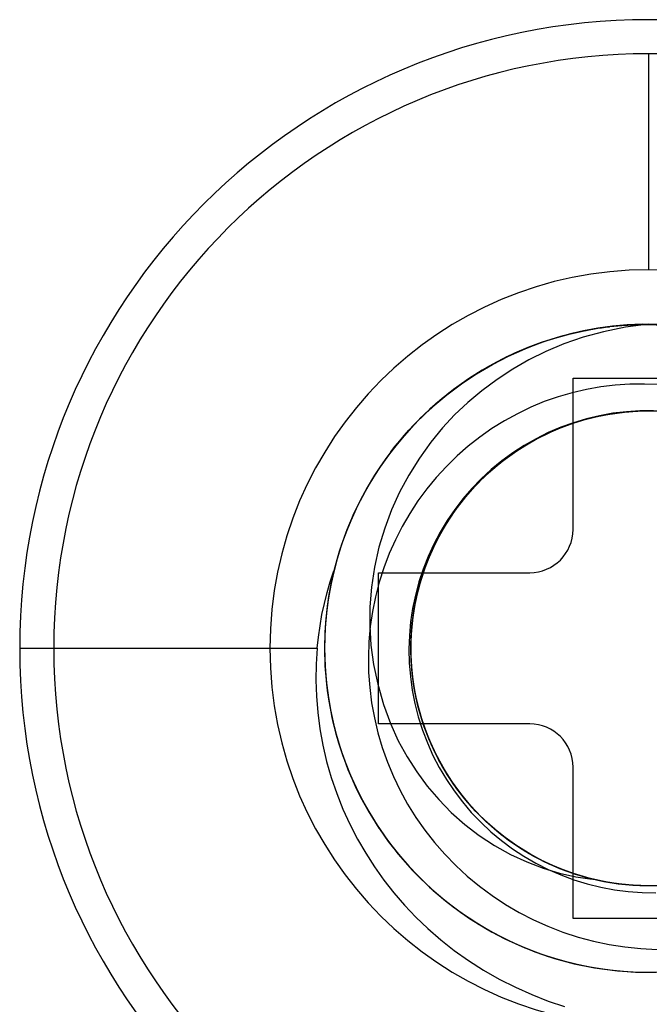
# Model space of a CAD drawing. Header units: millimetres. Extents: x 0 to 93, y -50 to 1.2.
# Tile 85 of 137: x 82.7 to 85.6, y -40.6 to -36.1. Entities that reach past the tile are written whole.
import ezdxf

# ---------------------------------------------------------------- set-up
doc = ezdxf.new("R2010")
doc.units = ezdxf.units.MM
doc.layers.add('MAIN-1', color=7, linetype='Continuous')
doc.layers.add('MAIN-2', color=7, linetype='Continuous')

msp = doc.modelspace()

# ---------------------------------------------------------------- linework, layer by layer
at = {"layer": 'MAIN-1'}
for p, q in [((85.25, -38.45), (85.25, -37.75)), ((85.25, -37.75), (85.95, -37.75)), ((84.35, -39.35), (84.35, -38.65)), ((84.35, -38.65), (85.05, -38.65)), ((85.05, -39.35), (84.35, -39.35)), ((85.25, -40.25), (85.25, -39.55)), ((85.95, -40.25), (85.25, -40.25))]:
    msp.add_line(p, q, dxfattribs=at)
for centre, radius, start, end in [((85.6, -39), 2.91, 0, 180), ((85.05, -38.45), 0.2, 270, 0), ((85.6, -39), 2.91, 180, 0), ((85.05, -39.55), 0.2, 0, 90)]:
    msp.add_arc(centre, radius, start, end, dxfattribs=at)
at = {"layer": 'MAIN-2'}
for p, q in [((85.6, -36.2475), (85.6, -37.2475)), ((85.6, -36.2475), (85.6, -36.2475)), ((85.6, -37.2475), (85.6, -37.2475)), ((85.4241, -37.5107), (85.3411, -37.5228)), ((85.4182, -37.5112), (85.3422, -37.5225)), ((85.3653, -37.5185), (85.4205, -37.5109)), ((85.4744, -37.5054), (85.3994, -37.5137)), ((85.4003, -37.5135), (85.4182, -37.5112)), ((85.4205, -37.5109), (85.476, -37.5053)), ((85.5077, -37.5031), (85.4241, -37.5107)), ((85.5496, -37.501), (85.4744, -37.5054)), ((85.476, -37.5053), (85.5316, -37.5018)), ((85.6, -37.5002), (85.4926, -37.5139)), ((85.5917, -37.5004), (85.5077, -37.5031)), ((85.5316, -37.5018), (85.5873, -37.5003)), ((85.625, -37.5003), (85.5496, -37.501)), ((85.5873, -37.5003), (85.643, -37.5008)), ((85.7138, -37.515), (85.6, -37.5002)), ((85.1918, -37.557), (85.1178, -37.5801)), ((85.2034, -37.5536), (85.1521, -37.5687)), ((85.1764, -37.5607), (85.2388, -37.5439)), ((85.2507, -37.5416), (85.1774, -37.5611)), ((85.2591, -37.5395), (85.1785, -37.5606)), ((85.2667, -37.5378), (85.1918, -37.557)), ((85.2388, -37.5439), (85.3018, -37.5298)), ((85.3248, -37.5258), (85.2507, -37.5416)), ((85.3411, -37.5228), (85.2591, -37.5395)), ((85.3422, -37.5225), (85.2667, -37.5378)), ((85.3915, -37.5343), (85.2965, -37.5603)), ((85.3018, -37.5298), (85.3653, -37.5185)), ((85.311, -37.5282), (85.3288, -37.5248)), ((85.3994, -37.5137), (85.3248, -37.5258)), ((85.3288, -37.5248), (85.3466, -37.5217)), ((85.3466, -37.5217), (85.3645, -37.5187)), ((85.3645, -37.5187), (85.3824, -37.516)), ((85.3824, -37.516), (85.4003, -37.5135)), ((85.4926, -37.5139), (85.3915, -37.5343)), ((84.994, -37.6276), (85.0539, -37.6026)), ((85.0657, -37.5987), (85.0186, -37.6176)), ((85.0994, -37.5861), (85.0218, -37.616)), ((85.105, -37.5843), (85.0339, -37.6112)), ((85.1178, -37.5801), (85.0449, -37.607)), ((85.1014, -37.5855), (85.0514, -37.6041)), ((85.0539, -37.6026), (85.1147, -37.5802)), ((85.1134, -37.5814), (85.0657, -37.5987)), ((85.1785, -37.5606), (85.0994, -37.5861)), ((85.1521, -37.5687), (85.1014, -37.5855)), ((85.1774, -37.5611), (85.105, -37.5843)), ((85.1147, -37.5802), (85.1764, -37.5607)), ((85.2075, -37.5911), (85.1242, -37.626)), ((85.2965, -37.5603), (85.2075, -37.5911)), ((84.8768, -37.6863), (84.952, -37.6476)), ((84.9642, -37.6416), (84.8963, -37.6755)), ((84.9735, -37.6375), (84.9039, -37.6717)), ((84.9536, -37.6466), (84.9059, -37.6705)), ((84.972, -37.6381), (84.9261, -37.6603)), ((84.9352, -37.6552), (84.994, -37.6276)), ((84.9629, -37.6422), (84.9438, -37.6513)), ((85.0206, -37.6165), (84.9481, -37.6492)), ((84.952, -37.6476), (85.0292, -37.6131)), ((85.0021, -37.6245), (84.9536, -37.6466)), ((84.982, -37.6333), (84.9629, -37.6422)), ((85.0339, -37.6112), (84.9642, -37.6416)), ((85.0186, -37.6176), (84.972, -37.6381)), ((85.0449, -37.607), (84.9735, -37.6375)), ((85.0013, -37.6248), (84.982, -37.6333)), ((85.0206, -37.6165), (85.0013, -37.6248)), ((85.0514, -37.6041), (85.0021, -37.6245)), ((85.1242, -37.626), (85.046, -37.6645)), ((84.8039, -37.7292), (84.8768, -37.6863)), ((84.877, -37.686), (84.8077, -37.7266)), ((84.8963, -37.6755), (84.8303, -37.7126)), ((84.9039, -37.6717), (84.8362, -37.7093)), ((84.8808, -37.684), (84.8363, -37.7094)), ((84.9481, -37.6492), (84.877, -37.686)), ((84.9261, -37.6603), (84.8808, -37.684)), ((84.9248, -37.6607), (84.9059, -37.6704)), ((84.9438, -37.6513), (84.9248, -37.6607)), ((85.046, -37.6645), (84.9715, -37.7072)), ((84.7336, -37.7759), (84.8039, -37.7292)), ((84.8077, -37.7266), (84.7405, -37.771)), ((84.8303, -37.7126), (84.7663, -37.7532)), ((84.9715, -37.7072), (84.899, -37.755)), ((84.6661, -37.8265), (84.7336, -37.7759)), ((84.7405, -37.771), (84.6756, -37.8191)), ((84.7646, -37.7544), (84.6977, -37.8019)), ((84.7663, -37.7532), (84.7042, -37.797)), ((84.899, -37.755), (84.8287, -37.8075)), ((85.25, -37.75), (85.25, -37.75)), ((85.4456, -37.7816), (85.3786, -37.7897)), ((85.5129, -37.7772), (85.4456, -37.7816)), ((85.5801, -37.7765), (85.5129, -37.7772)), ((85.6471, -37.7794), (85.5801, -37.7765)), ((84.6017, -37.8807), (84.6661, -37.8265)), ((84.6756, -37.8191), (84.6133, -37.8706)), ((84.6977, -37.8019), (84.6334, -37.8531)), ((84.7042, -37.797), (84.6443, -37.8441)), ((84.8287, -37.8075), (84.7626, -37.8627)), ((85.2462, -37.8168), (85.1812, -37.8357)), ((85.312, -37.8014), (85.2462, -37.8168)), ((85.3786, -37.7897), (85.312, -37.8014)), ((84.6133, -37.8706), (84.554, -37.9252)), ((84.6334, -37.8531), (84.572, -37.9079)), ((84.6443, -37.8441), (84.5867, -37.8943)), ((84.6155, -37.8687), (84.599, -37.8833)), ((84.6323, -37.8543), (84.6155, -37.8687)), ((84.7626, -37.8627), (84.7024, -37.9192)), ((85.1172, -37.8582), (85.0544, -37.8843)), ((85.1812, -37.8357), (85.1172, -37.8582)), ((84.572, -37.9079), (84.5137, -37.966)), ((84.5867, -37.8943), (84.5317, -37.9474)), ((84.5404, -37.9383), (84.6017, -37.8807)), ((84.5667, -37.9131), (84.5509, -37.9284)), ((84.5827, -37.8981), (84.5667, -37.9131)), ((84.599, -37.8833), (84.5827, -37.8981)), ((84.7024, -37.9192), (84.6466, -37.979)), ((84.9928, -37.9139), (84.9328, -37.9467)), ((85.0544, -37.8843), (84.9928, -37.9139)), ((85.3312, -37.9336), (85.4092, -37.9171)), ((85.3315, -37.9335), (85.3976, -37.919)), ((85.3437, -37.9304), (85.4099, -37.9167)), ((85.3445, -37.9305), (85.4241, -37.9146)), ((85.3525, -37.9283), (85.431, -37.9133)), ((85.3532, -37.9285), (85.4315, -37.9133)), ((85.4348, -37.9121), (85.373, -37.9232)), ((85.3751, -37.9233), (85.4536, -37.9098)), ((85.3815, -37.9221), (85.4609, -37.9089)), ((85.3976, -37.919), (85.4644, -37.9086)), ((85.4092, -37.9171), (85.4881, -37.9061)), ((85.4099, -37.9167), (85.4769, -37.9071)), ((85.4241, -37.9146), (85.5049, -37.9045)), ((85.431, -37.9133), (85.5104, -37.904)), ((85.4315, -37.9133), (85.5106, -37.9038)), ((85.4971, -37.9046), (85.4348, -37.9121)), ((85.4536, -37.9098), (85.5328, -37.9021)), ((85.4609, -37.9089), (85.5413, -37.9016)), ((85.4644, -37.9086), (85.5317, -37.9023)), ((85.4769, -37.9071), (85.5443, -37.9016)), ((85.4881, -37.9061), (85.5676, -37.9009)), ((85.5599, -37.9006), (85.4971, -37.9046)), ((85.5049, -37.9045), (85.5861, -37.9003)), ((85.5104, -37.904), (85.5902, -37.9005)), ((85.5106, -37.9038), (85.5901, -37.9001)), ((85.5317, -37.9023), (85.5993, -37.9001)), ((85.5328, -37.9021), (85.6124, -37.9002)), ((85.5413, -37.9016), (85.6221, -37.9003)), ((85.5443, -37.9016), (85.6119, -37.9002)), ((85.6229, -37.9001), (85.5599, -37.9006)), ((85.5676, -37.9009), (85.6473, -37.9013)), ((85.5861, -37.9003), (85.6673, -37.9021)), ((85.5901, -37.9001), (85.6697, -37.9022)), ((85.5902, -37.9005), (85.6699, -37.9026)), ((85.5993, -37.9001), (85.6669, -37.902)), ((84.5137, -37.966), (84.4588, -38.027)), ((84.5317, -37.9474), (84.4795, -38.0032)), ((84.491, -37.99), (84.5132, -37.9662)), ((84.554, -37.9252), (84.498, -37.9827)), ((84.5132, -37.9662), (84.5359, -37.9428)), ((84.5509, -37.9284), (84.5353, -37.9438)), ((84.9328, -37.9467), (84.8747, -37.9828)), ((85.1484, -37.9975), (85.2221, -37.9674)), ((85.1527, -37.9955), (85.2269, -37.9657)), ((85.18, -37.9833), (85.2547, -37.9557)), ((85.1917, -37.9787), (85.2669, -37.952)), ((85.252, -37.9556), (85.1931, -37.9769)), ((85.2002, -37.9753), (85.2754, -37.949)), ((85.201, -37.9753), (85.2763, -37.9492)), ((85.2026, -37.9743), (85.2664, -37.9519)), ((85.2144, -37.9698), (85.2784, -37.9481)), ((85.2221, -37.9674), (85.2979, -37.9426)), ((85.2269, -37.9657), (85.3033, -37.9411)), ((85.3121, -37.9376), (85.252, -37.9556)), ((85.2547, -37.9557), (85.3312, -37.9336)), ((85.2664, -37.9519), (85.3315, -37.9335)), ((85.2669, -37.952), (85.3445, -37.9305)), ((85.2754, -37.949), (85.3525, -37.9283)), ((85.2763, -37.9492), (85.3532, -37.9285)), ((85.2784, -37.9481), (85.3437, -37.9304)), ((85.2979, -37.9426), (85.3751, -37.9233)), ((85.3033, -37.9411), (85.3815, -37.9221)), ((85.373, -37.9232), (85.3121, -37.9376)), ((84.4795, -38.0032), (84.4303, -38.0614)), ((84.498, -37.9827), (84.4453, -38.0428)), ((84.4693, -38.0144), (84.491, -37.99)), ((84.6466, -37.979), (84.5925, -38.0455)), ((84.8747, -37.9828), (84.8187, -38.022)), ((85.0493, -38.0478), (85.1191, -38.0107)), ((85.057, -38.0434), (85.1277, -38.0068)), ((85.057, -38.0437), (85.1273, -38.007)), ((85.0769, -38.0329), (85.1484, -37.9975)), ((85.1354, -38.0016), (85.0791, -38.0295)), ((85.0799, -38.0308), (85.1404, -38.0006)), ((85.0811, -38.0304), (85.1527, -37.9955)), ((85.0911, -38.025), (85.1519, -37.9955)), ((85.1076, -38.0164), (85.18, -37.9833)), ((85.1191, -38.0107), (85.1917, -37.9787)), ((85.1273, -38.007), (85.2002, -37.9753)), ((85.1277, -38.0068), (85.201, -37.9753)), ((85.1931, -37.9769), (85.1354, -38.0016)), ((85.1404, -38.0006), (85.2026, -37.9743)), ((85.1519, -37.9955), (85.2144, -37.9698)), ((84.4453, -38.0428), (84.3962, -38.1052)), ((84.4588, -38.027), (84.4074, -38.0908)), ((84.4276, -38.0645), (84.4482, -38.0392)), ((84.4482, -38.0392), (84.4693, -38.0144)), ((84.5925, -38.0455), (84.5395, -38.1196)), ((84.8187, -38.022), (84.7649, -38.0642)), ((84.9709, -38.0981), (85.0378, -38.0548)), ((84.9753, -38.0949), (85.0321, -38.0582)), ((84.9826, -38.0898), (85.0493, -38.0478)), ((84.9892, -38.0851), (85.057, -38.0434)), ((84.9896, -38.0854), (85.057, -38.0437)), ((85.0082, -38.0732), (85.0769, -38.0329)), ((85.0123, -38.0704), (85.0811, -38.0304)), ((85.0213, -38.0646), (85.0799, -38.0308)), ((85.0791, -38.0295), (85.0243, -38.0607)), ((85.0321, -38.0582), (85.0911, -38.025)), ((85.0378, -38.0548), (85.1076, -38.0164)), ((84.4074, -38.0908), (84.3598, -38.1569)), ((84.4303, -38.0614), (84.3844, -38.1216)), ((84.4075, -38.0903), (84.4276, -38.0645)), ((84.7649, -38.0642), (84.7133, -38.1095)), ((84.9073, -38.1461), (84.9709, -38.0981)), ((84.911, -38.1428), (84.965, -38.102)), ((84.9192, -38.1364), (84.9826, -38.0898)), ((84.9713, -38.0951), (84.9203, -38.1323)), ((84.9208, -38.1349), (84.9753, -38.0949)), ((84.9247, -38.1318), (84.9892, -38.0851)), ((84.9253, -38.1318), (84.9896, -38.0854)), ((84.9425, -38.1183), (85.0082, -38.0732)), ((84.9464, -38.1153), (85.0123, -38.0704)), ((84.965, -38.102), (85.0213, -38.0646)), ((85.0243, -38.0607), (84.9713, -38.0951)), ((84.3844, -38.1216), (84.3418, -38.1836)), ((84.3962, -38.1052), (84.3506, -38.17)), ((84.5395, -38.1196), (84.4902, -38.1978)), ((84.7133, -38.1095), (84.6639, -38.1578)), ((84.8472, -38.1985), (84.9073, -38.1461)), ((84.8592, -38.1873), (84.9192, -38.1364)), ((84.8596, -38.1867), (84.911, -38.1428)), ((84.8637, -38.1831), (84.9247, -38.1318)), ((84.8643, -38.1827), (84.9253, -38.1318)), ((84.8689, -38.1783), (84.9208, -38.1349)), ((84.9203, -38.1323), (84.8716, -38.1723)), ((84.8804, -38.1681), (84.9425, -38.1183)), ((84.8839, -38.165), (84.9464, -38.1153)), ((84.3418, -38.1836), (84.3026, -38.2475)), ((84.3598, -38.1569), (84.3159, -38.2253)), ((84.6639, -38.1578), (84.6171, -38.2088)), ((84.8031, -38.2423), (84.8592, -38.1873)), ((84.8066, -38.2386), (84.8637, -38.1831)), ((84.8069, -38.238), (84.8643, -38.1827)), ((84.811, -38.2337), (84.8596, -38.1867)), ((84.8197, -38.2247), (84.8689, -38.1783)), ((84.8221, -38.2223), (84.8804, -38.1681)), ((84.8253, -38.2192), (84.8839, -38.165)), ((84.8716, -38.1723), (84.8253, -38.215)), ((84.3159, -38.2253), (84.2758, -38.296)), ((84.3258, -38.2087), (84.2878, -38.2735)), ((84.4902, -38.1978), (84.4471, -38.2773)), ((84.6171, -38.2088), (84.5731, -38.2623)), ((84.7536, -38.2975), (84.8069, -38.238)), ((84.7536, -38.2981), (84.8066, -38.2386)), ((84.7653, -38.2836), (84.811, -38.2337)), ((84.7679, -38.2807), (84.8221, -38.2223)), ((84.7709, -38.2776), (84.8253, -38.2192)), ((84.7736, -38.274), (84.8197, -38.2247)), ((84.8253, -38.215), (84.7817, -38.2602)), ((84.7911, -38.255), (84.8472, -38.1985)), ((84.2878, -38.2735), (84.253, -38.3405)), ((84.3026, -38.2475), (84.2665, -38.3135)), ((84.4471, -38.2773), (84.4102, -38.3584)), ((84.5731, -38.2623), (84.5321, -38.318)), ((84.7182, -38.3429), (84.7679, -38.2807)), ((84.7208, -38.3396), (84.7709, -38.2776)), ((84.7229, -38.3362), (84.7653, -38.2836)), ((84.7306, -38.3262), (84.7736, -38.274)), ((84.7391, -38.3155), (84.7911, -38.255)), ((84.7817, -38.2602), (84.7407, -38.3076)), ((84.7511, -38.301), (84.8031, -38.2423)), ((84.2665, -38.3135), (84.2335, -38.3816)), ((84.2758, -38.296), (84.2395, -38.3689)), ((84.5321, -38.318), (84.4943, -38.3757)), ((84.6909, -38.3809), (84.7306, -38.3262)), ((84.6918, -38.3795), (84.7391, -38.3155)), ((84.7407, -38.3076), (84.7026, -38.3572)), ((84.7033, -38.3632), (84.7511, -38.301)), ((84.7047, -38.3609), (84.7536, -38.2975)), ((84.7049, -38.3613), (84.7536, -38.2981)), ((84.253, -38.3405), (84.2214, -38.4095)), ((84.4102, -38.3584), (84.3786, -38.4432)), ((84.4943, -38.3757), (84.4597, -38.4356)), ((84.66, -38.4288), (84.7033, -38.3632)), ((84.6607, -38.4278), (84.7047, -38.3609)), ((84.6609, -38.4277), (84.7049, -38.3613)), ((84.7026, -38.3572), (84.6673, -38.4088)), ((84.673, -38.4086), (84.7182, -38.3429)), ((84.6753, -38.405), (84.7208, -38.3396)), ((84.6838, -38.3914), (84.7229, -38.3362)), ((84.2214, -38.4095), (84.1933, -38.4802)), ((84.2335, -38.3816), (84.2039, -38.4518)), ((84.2257, -38.3998), (84.225, -38.4013)), ((84.2263, -38.3984), (84.2257, -38.3998)), ((84.227, -38.3969), (84.2263, -38.3984)), ((84.2276, -38.3954), (84.227, -38.3969)), ((84.2283, -38.3939), (84.2276, -38.3954)), ((84.2289, -38.3924), (84.2283, -38.3939)), ((84.6326, -38.4773), (84.673, -38.4086)), ((84.6346, -38.4735), (84.6753, -38.405)), ((84.6673, -38.4088), (84.635, -38.4624)), ((84.6482, -38.4488), (84.6838, -38.3914)), ((84.6493, -38.4468), (84.6918, -38.3795)), ((84.6546, -38.438), (84.6909, -38.3809)), ((84.2039, -38.4518), (84.1778, -38.5237)), ((84.3786, -38.4432), (84.3522, -38.5322)), ((84.4597, -38.4356), (84.4282, -38.4977)), ((84.635, -38.4624), (84.6058, -38.5177)), ((84.6118, -38.5171), (84.6493, -38.4468)), ((84.6161, -38.5084), (84.6482, -38.4488)), ((84.6215, -38.4975), (84.66, -38.4288)), ((84.6217, -38.4978), (84.6607, -38.4278)), ((84.6218, -38.4971), (84.6609, -38.4277)), ((84.6219, -38.4972), (84.6546, -38.438)), ((85.25, -38.45), (85.25, -38.45)), ((84.1933, -38.4802), (84.1687, -38.5523)), ((84.4282, -38.4977), (84.3999, -38.5617)), ((84.5878, -38.5698), (84.6161, -38.5084)), ((84.5879, -38.5691), (84.6218, -38.4971)), ((84.5879, -38.5702), (84.6217, -38.4978)), ((84.588, -38.569), (84.6215, -38.4975)), ((84.5928, -38.5583), (84.6219, -38.4972)), ((84.5972, -38.5487), (84.6326, -38.4773)), ((84.5989, -38.5446), (84.6346, -38.4735)), ((84.1687, -38.5523), (84.1478, -38.6256)), ((84.1778, -38.5237), (84.1553, -38.5972)), ((84.3522, -38.5322), (84.3316, -38.6238)), ((84.5671, -38.6225), (84.5972, -38.5487)), ((84.5675, -38.621), (84.5928, -38.5583)), ((84.5685, -38.618), (84.5989, -38.5446)), ((84.5796, -38.59), (84.6118, -38.5171)), ((84.6058, -38.5177), (84.5796, -38.5746)), ((84.1553, -38.5972), (84.1365, -38.672)), ((84.3999, -38.5617), (84.375, -38.6273)), ((84.5527, -38.665), (84.5796, -38.59)), ((84.5796, -38.5746), (84.5567, -38.633)), ((84.5594, -38.6435), (84.5879, -38.5691)), ((84.5594, -38.6446), (84.5879, -38.5702)), ((84.5598, -38.643), (84.588, -38.569)), ((84.5633, -38.6329), (84.5878, -38.5698)), ((84.127, -38.6918), (84.1433, -38.642)), ((84.1433, -38.6421), (84.1301, -38.7009)), ((84.1478, -38.6256), (84.1306, -38.6997)), ((84.3316, -38.6238), (84.3177, -38.7162)), ((84.35, -38.65), (84.35, -38.65)), ((84.375, -38.6273), (84.3537, -38.6941)), ((84.5365, -38.7198), (84.5594, -38.6435)), ((84.5365, -38.7205), (84.5594, -38.6446)), ((84.5368, -38.7191), (84.5598, -38.643)), ((84.5567, -38.633), (84.5371, -38.6927)), ((84.5423, -38.6982), (84.5671, -38.6225)), ((84.5427, -38.6973), (84.5633, -38.6329)), ((84.5436, -38.6933), (84.5685, -38.618)), ((84.5461, -38.6851), (84.5675, -38.621)), ((85.05, -38.65), (85.05, -38.65)), ((84.1125, -38.7421), (84.127, -38.6918)), ((84.3537, -38.6941), (84.3361, -38.7617)), ((84.5371, -38.6927), (84.5209, -38.7535)), ((84.5243, -38.7702), (84.5436, -38.6933)), ((84.5287, -38.7505), (84.5461, -38.6851)), ((84.5312, -38.7417), (84.5527, -38.665)), ((84.0997, -38.7929), (84.1125, -38.7421)), ((84.1306, -38.6997), (84.1173, -38.7744)), ((84.1301, -38.7009), (84.1193, -38.7601)), ((84.1286, -38.7093), (84.1199, -38.7575)), ((84.1287, -38.7093), (84.12, -38.7573)), ((84.3177, -38.7162), (84.3105, -38.8079)), ((84.5152, -38.8198), (84.5312, -38.7417)), ((84.519, -38.7977), (84.5365, -38.7205)), ((84.5191, -38.7975), (84.5365, -38.7198)), ((84.5194, -38.7968), (84.5368, -38.7191)), ((84.5232, -38.7755), (84.5423, -38.6982)), ((84.526, -38.7628), (84.5427, -38.6973)), ((84.1173, -38.7744), (84.1078, -38.8495)), ((84.1193, -38.7601), (84.1109, -38.8197)), ((84.1199, -38.7575), (84.1128, -38.8059)), ((84.12, -38.7573), (84.113, -38.8056)), ((84.3361, -38.7617), (84.3223, -38.8301)), ((84.5209, -38.7535), (84.5081, -38.8153)), ((84.5098, -38.854), (84.5232, -38.7755)), ((84.5107, -38.8483), (84.5243, -38.7702)), ((84.5134, -38.8292), (84.526, -38.7628)), ((84.5154, -38.8167), (84.5287, -38.7505)), ((84.0886, -38.8441), (84.0997, -38.7929)), ((84.1109, -38.8197), (84.1048, -38.8797)), ((84.1128, -38.8059), (84.1073, -38.8543)), ((84.113, -38.8056), (84.1075, -38.854)), ((84.3105, -38.8079), (84.3095, -38.8977)), ((84.3223, -38.8301), (84.3122, -38.8995)), ((84.5081, -38.8153), (84.4988, -38.8778)), ((84.5049, -38.8988), (84.5152, -38.8198)), ((84.5049, -38.8963), (84.5134, -38.8292)), ((84.5063, -38.8837), (84.5154, -38.8167)), ((84.5071, -38.8759), (84.519, -38.7977)), ((84.5074, -38.8758), (84.5194, -38.7968)), ((84.5074, -38.8764), (84.5191, -38.7975)), ((84.0794, -38.8958), (84.0886, -38.8441)), ((84.1078, -38.8495), (84.102, -38.9248)), ((84.1073, -38.8543), (84.1034, -38.9029)), ((84.1075, -38.854), (84.1035, -38.9026)), ((84.4988, -38.8778), (84.4931, -38.9409)), ((84.5009, -38.9545), (84.5071, -38.8759)), ((84.5012, -38.9553), (84.5074, -38.8758)), ((84.5013, -38.9558), (84.5074, -38.8764)), ((84.5022, -38.9333), (84.5098, -38.854)), ((84.5028, -38.9272), (84.5107, -38.8483)), ((84.072, -38.9478), (84.0794, -38.8958)), ((84.1034, -38.9029), (84.101, -38.9515)), ((84.1048, -38.8797), (84.1012, -38.9398)), ((84.1035, -38.9026), (84.1012, -38.9512)), ((84.3122, -38.8995), (84.3059, -38.9697)), ((84.3095, -38.8977), (84.3147, -38.9857)), ((84.5003, -38.9783), (84.5049, -38.8988)), ((84.5007, -38.9637), (84.5049, -38.8963)), ((84.5013, -38.9512), (84.5063, -38.8837)), ((84.0664, -39), (84.072, -38.9478)), ((84.1012, -38.9398), (84.1, -39)), ((84.102, -38.9248), (84.1001, -39)), ((84.101, -38.9515), (84.1002, -39)), ((84.1012, -38.9512), (84.1003, -39)), ((84.3059, -38.9697), (84.3033, -39.0405)), ((84.4931, -38.9409), (84.4909, -39.0042)), ((84.5004, -39.0064), (84.5028, -38.9272)), ((84.5004, -39.0129), (84.5022, -38.9333)), ((84.5004, -39.0188), (84.5013, -38.9512)), ((84.5006, -39.0332), (84.5009, -38.9545)), ((84.5006, -39.0314), (84.5007, -38.9637)), ((84.5007, -39.0349), (84.5012, -38.9553)), ((84.5009, -39.0355), (84.5013, -38.9558)), ((82.69, -39), (84.0664, -39)), ((82.69, -39), (82.69, -39)), ((84.0664, -39), (84.0616, -39.0734)), ((84.1, -39), (84.1, -39)), ((84.1, -39), (84.103, -39.0952)), ((84.1, -39), (84.1, -39)), ((84.1001, -39), (84.1023, -39.0806)), ((84.1002, -39), (84.101, -39.049)), ((84.1002, -39), (84.101, -39.049)), ((84.1003, -39), (84.1026, -39.084)), ((84.3147, -38.9857), (84.3268, -39.0746)), ((84.4909, -39.0042), (84.4924, -39.0677)), ((84.5015, -39.0579), (84.5003, -38.9783)), ((84.5037, -39.0855), (84.5004, -39.0064)), ((84.5043, -39.0925), (84.5004, -39.0129)), ((84.101, -39.049), (84.1033, -39.098)), ((84.101, -39.049), (84.1034, -39.098)), ((84.3033, -39.0405), (84.3044, -39.1114)), ((84.5036, -39.0863), (84.5004, -39.0188)), ((84.5046, -39.0989), (84.5006, -39.0314)), ((84.5059, -39.1116), (84.5006, -39.0332)), ((84.5059, -39.114), (84.5007, -39.0349)), ((84.5062, -39.115), (84.5009, -39.0355)), ((84.5087, -39.1372), (84.5015, -39.0579)), ((84.0616, -39.0734), (84.0604, -39.1475)), ((84.1023, -39.0806), (84.1088, -39.1608)), ((84.1026, -39.084), (84.1096, -39.168)), ((84.103, -39.0952), (84.1121, -39.1902)), ((84.1033, -39.098), (84.1073, -39.1469)), ((84.1034, -39.098), (84.1075, -39.147)), ((84.3268, -39.0746), (84.3464, -39.1666)), ((84.4924, -39.0677), (84.4975, -39.1309)), ((84.5109, -39.1536), (84.5036, -39.0863)), ((84.5126, -39.1643), (84.5037, -39.0855)), ((84.5139, -39.1717), (84.5043, -39.0925)), ((84.5128, -39.166), (84.5046, -39.0989)), ((84.0604, -39.1475), (84.0628, -39.2222)), ((84.1073, -39.1469), (84.1129, -39.1957)), ((84.1075, -39.147), (84.1131, -39.1959)), ((84.3044, -39.1114), (84.3094, -39.1821)), ((84.4975, -39.1309), (84.5062, -39.1938)), ((84.5169, -39.1899), (84.5059, -39.1116)), ((84.517, -39.1924), (84.5059, -39.114)), ((84.5173, -39.1939), (84.5062, -39.115)), ((84.5216, -39.2158), (84.5087, -39.1372)), ((84.1088, -39.1608), (84.1196, -39.2405)), ((84.1096, -39.168), (84.1213, -39.2516)), ((84.1121, -39.1902), (84.1273, -39.2846)), ((84.1129, -39.1957), (84.1201, -39.2442)), ((84.1131, -39.1959), (84.1204, -39.2447)), ((84.3094, -39.1821), (84.3182, -39.2523)), ((84.3464, -39.1666), (84.373, -39.2594)), ((84.5062, -39.1938), (84.5184, -39.2561)), ((84.5224, -39.2202), (84.5109, -39.1536)), ((84.5272, -39.2423), (84.5126, -39.1643)), ((84.525, -39.2325), (84.5128, -39.166)), ((84.5291, -39.2499), (84.5139, -39.1717)), ((84.5335, -39.2676), (84.5169, -39.1899)), ((84.5337, -39.2698), (84.517, -39.1924)), ((84.5341, -39.2717), (84.5173, -39.1939)), ((84.0628, -39.2222), (84.0689, -39.2973)), ((84.1196, -39.2405), (84.1347, -39.3196)), ((84.5402, -39.2933), (84.5216, -39.2158)), ((84.5379, -39.286), (84.5224, -39.2202)), ((84.5413, -39.2982), (84.525, -39.2325)), ((84.5473, -39.319), (84.5272, -39.2423)), ((84.1201, -39.2442), (84.1289, -39.2925)), ((84.1204, -39.2447), (84.1293, -39.2933)), ((84.1213, -39.2516), (84.1379, -39.3346)), ((84.1273, -39.2846), (84.1484, -39.3781)), ((84.3182, -39.2523), (84.3308, -39.3219)), ((84.373, -39.2594), (84.4052, -39.3478)), ((84.5184, -39.2561), (84.5342, -39.3177)), ((84.5498, -39.3268), (84.5291, -39.2499)), ((84.5557, -39.3444), (84.5335, -39.2676)), ((84.5561, -39.3458), (84.5337, -39.2698)), ((84.5567, -39.3481), (84.5341, -39.2717)), ((84.5574, -39.3507), (84.5379, -39.286)), ((84.0689, -39.2973), (84.0787, -39.3726)), ((84.1291, -39.2936), (84.1396, -39.3418)), ((84.1347, -39.3196), (84.1539, -39.3976)), ((84.1379, -39.3346), (84.1591, -39.4166)), ((84.3308, -39.3219), (84.3473, -39.3911)), ((84.5342, -39.3177), (84.5534, -39.3783)), ((84.5643, -39.3693), (84.5402, -39.2933)), ((84.5616, -39.3627), (84.5413, -39.2982)), ((84.573, -39.3939), (84.5473, -39.319)), ((84.5761, -39.402), (84.5498, -39.3268)), ((84.0787, -39.3726), (84.0924, -39.4479)), ((84.1396, -39.3418), (84.1516, -39.3896)), ((84.1484, -39.3781), (84.1756, -39.4701)), ((84.35, -39.35), (84.35, -39.35)), ((84.4052, -39.3478), (84.4418, -39.4285)), ((84.5534, -39.3783), (84.5761, -39.4378)), ((84.5835, -39.4195), (84.5557, -39.3444)), ((84.5838, -39.42), (84.5561, -39.3458)), ((84.5847, -39.4226), (84.5567, -39.3481)), ((84.581, -39.4141), (84.5574, -39.3507)), ((84.5858, -39.4258), (84.5616, -39.3627)), ((84.5937, -39.4434), (84.5643, -39.3693)), ((85.05, -39.35), (85.05, -39.35)), ((84.1516, -39.3896), (84.1653, -39.437)), ((84.1539, -39.3976), (84.1774, -39.4745)), ((84.1591, -39.4166), (84.185, -39.4973)), ((84.3473, -39.3911), (84.3675, -39.4596)), ((84.6041, -39.4668), (84.573, -39.3939)), ((84.6079, -39.475), (84.5761, -39.402)), ((84.6084, -39.4759), (84.581, -39.4141)), ((84.6166, -39.4926), (84.5835, -39.4195)), ((84.6167, -39.4921), (84.5838, -39.42)), ((84.6181, -39.495), (84.5847, -39.4226)), ((84.6139, -39.4873), (84.5858, -39.4258)), ((84.0924, -39.4479), (84.11, -39.5232)), ((84.1653, -39.437), (84.1805, -39.484)), ((84.1756, -39.4701), (84.2086, -39.5603)), ((84.3675, -39.4596), (84.3915, -39.5272)), ((84.4418, -39.4285), (84.4825, -39.5026)), ((84.5761, -39.4378), (84.6021, -39.4958)), ((84.6284, -39.5151), (84.5937, -39.4434)), ((84.6408, -39.5379), (84.6041, -39.4668)), ((84.1774, -39.4745), (84.2048, -39.55)), ((84.1805, -39.484), (84.1973, -39.5305)), ((84.185, -39.4973), (84.2153, -39.5762)), ((84.4825, -39.5026), (84.5271, -39.5721)), ((84.6021, -39.4958), (84.6314, -39.5523)), ((84.6449, -39.5455), (84.6079, -39.475)), ((84.6396, -39.5359), (84.6084, -39.4759)), ((84.6457, -39.5469), (84.6139, -39.4873)), ((84.655, -39.563), (84.6166, -39.4926)), ((84.6547, -39.5619), (84.6167, -39.4921)), ((84.6566, -39.5648), (84.6181, -39.495)), ((84.6681, -39.5842), (84.6284, -39.5151)), ((84.11, -39.5232), (84.1315, -39.5981)), ((84.1973, -39.5305), (84.2156, -39.5765)), ((84.2048, -39.55), (84.2362, -39.6238)), ((84.2086, -39.5603), (84.2473, -39.6481)), ((84.3915, -39.5272), (84.4191, -39.5935)), ((84.6314, -39.5523), (84.6639, -39.6071)), ((84.6744, -39.5939), (84.6396, -39.5359)), ((84.6829, -39.6067), (84.6408, -39.5379)), ((84.6871, -39.6131), (84.6449, -39.5455)), ((84.6812, -39.6045), (84.6457, -39.5469)), ((84.6978, -39.6289), (84.6547, -39.5619)), ((85.25, -39.55), (85.25, -39.55)), ((84.1315, -39.5981), (84.1568, -39.672)), ((84.2153, -39.5762), (84.2317, -39.6141)), ((84.216, -39.5777), (84.2461, -39.6449)), ((84.4191, -39.5935), (84.4503, -39.6582)), ((84.5271, -39.5721), (84.5758, -39.6379)), ((84.6984, -39.6302), (84.655, -39.563)), ((84.6999, -39.6317), (84.6566, -39.5648)), ((84.6639, -39.6071), (84.6995, -39.66)), ((84.7127, -39.6501), (84.6681, -39.5842)), ((84.7126, -39.6497), (84.6744, -39.5939)), ((84.7201, -39.6598), (84.6812, -39.6045)), ((84.7302, -39.6727), (84.6829, -39.6067)), ((84.2317, -39.6141), (84.249, -39.6515)), ((84.2362, -39.6238), (84.2713, -39.6956)), ((84.2461, -39.6449), (84.2793, -39.7104)), ((84.2473, -39.6481), (84.2913, -39.733)), ((84.249, -39.6515), (84.2674, -39.6883)), ((84.5758, -39.6379), (84.6289, -39.7003)), ((84.7339, -39.6775), (84.6871, -39.6131)), ((84.7457, -39.6929), (84.6978, -39.6289)), ((84.7467, -39.6939), (84.6984, -39.6302)), ((84.7479, -39.6953), (84.6999, -39.6317)), ((84.7542, -39.7031), (84.7126, -39.6497)), ((84.7621, -39.7126), (84.7127, -39.6501)), ((84.1568, -39.672), (84.1855, -39.7444)), ((84.2674, -39.6883), (84.2866, -39.7244)), ((84.2713, -39.6956), (84.3099, -39.7651)), ((84.4503, -39.6582), (84.4849, -39.7213)), ((84.6995, -39.66), (84.738, -39.7108)), ((84.7623, -39.7126), (84.7201, -39.6598)), ((84.7822, -39.7352), (84.7302, -39.6727)), ((84.7853, -39.7385), (84.7339, -39.6775)), ((84.7984, -39.7533), (84.7457, -39.6929)), ((84.7994, -39.7539), (84.7467, -39.6939)), ((84.8004, -39.7552), (84.7479, -39.6953)), ((84.1855, -39.7444), (84.2176, -39.8147)), ((84.2793, -39.7104), (84.3154, -39.774)), ((84.2866, -39.7244), (84.3067, -39.7598)), ((84.2913, -39.733), (84.3405, -39.8147)), ((84.4849, -39.7213), (84.523, -39.7824)), ((84.6289, -39.7003), (84.6867, -39.7594)), ((84.738, -39.7108), (84.7793, -39.7593)), ((84.7989, -39.7538), (84.7542, -39.7031)), ((84.8159, -39.7713), (84.7621, -39.7126)), ((84.8077, -39.7628), (84.7623, -39.7126)), ((84.8386, -39.7936), (84.7822, -39.7352)), ((84.8409, -39.7956), (84.7853, -39.7385)), ((84.3067, -39.7598), (84.3278, -39.7946)), ((84.3099, -39.7651), (84.352, -39.8322)), ((84.3154, -39.774), (84.3546, -39.8356)), ((84.523, -39.7824), (84.5644, -39.8415)), ((84.6867, -39.7594), (84.7492, -39.8148)), ((84.7793, -39.7593), (84.8233, -39.8054)), ((84.8554, -39.8096), (84.7984, -39.7533)), ((84.8467, -39.8016), (84.7989, -39.7538)), ((84.856, -39.8097), (84.7994, -39.7539)), ((84.857, -39.8112), (84.8004, -39.7552)), ((84.856, -39.8101), (84.8077, -39.7628)), ((84.8739, -39.8259), (84.8159, -39.7713)), ((84.2176, -39.8147), (84.2528, -39.8828)), ((84.3405, -39.8147), (84.3947, -39.8929)), ((84.3545, -39.8359), (84.3952, -39.8935)), ((84.3546, -39.8356), (84.3967, -39.8953)), ((84.3546, -39.8359), (84.3821, -39.8755)), ((84.3549, -39.836), (84.3827, -39.8761)), ((84.7492, -39.8148), (84.8162, -39.8661)), ((84.8233, -39.8054), (84.8697, -39.8488)), ((84.899, -39.8477), (84.8386, -39.7936)), ((84.9004, -39.8486), (84.8409, -39.7956)), ((84.8974, -39.8463), (84.8467, -39.8016)), ((84.9164, -39.8615), (84.8554, -39.8096)), ((84.9164, -39.8613), (84.856, -39.8097)), ((84.9071, -39.8543), (84.856, -39.8101)), ((84.9177, -39.8627), (84.857, -39.8112)), ((84.9357, -39.8762), (84.8739, -39.8259)), ((84.3821, -39.8755), (84.411, -39.9144)), ((84.3827, -39.8761), (84.4119, -39.9153)), ((84.5644, -39.8415), (84.609, -39.8985)), ((84.8162, -39.8661), (84.8871, -39.9127)), ((84.8697, -39.8488), (84.9185, -39.8896)), ((84.9507, -39.8878), (84.8974, -39.8463)), ((84.9634, -39.897), (84.899, -39.8477)), ((84.9636, -39.8971), (84.9004, -39.8486)), ((84.9609, -39.8953), (84.9071, -39.8543)), ((84.9801, -39.9083), (84.9164, -39.8613)), ((84.9809, -39.9088), (84.9164, -39.8615)), ((84.982, -39.9097), (84.9177, -39.8627)), ((85.0009, -39.9221), (84.9357, -39.8762)), ((84.2528, -39.8828), (84.2908, -39.9486)), ((84.3947, -39.8929), (84.4537, -39.9675)), ((84.3952, -39.8935), (84.4388, -39.9493)), ((84.3967, -39.8953), (84.4419, -39.953)), ((84.411, -39.9144), (84.4413, -39.9525)), ((84.4119, -39.9153), (84.4425, -39.9536)), ((84.609, -39.8985), (84.6567, -39.9531)), ((84.8871, -39.9127), (84.9607, -39.9538)), ((84.9185, -39.8896), (84.9695, -39.9275)), ((85.0066, -39.926), (84.9507, -39.8878)), ((85.0172, -39.9328), (84.9609, -39.8953)), ((85.0313, -39.9415), (84.9634, -39.897)), ((85.0301, -39.9409), (84.9636, -39.8971)), ((85.047, -39.9507), (84.9801, -39.9083)), ((85.0482, -39.9511), (84.9809, -39.9088)), ((85.0496, -39.952), (84.982, -39.9097)), ((85.0693, -39.9631), (85.0009, -39.9221)), ((85.0646, -39.9607), (85.0066, -39.926)), ((84.2908, -39.9486), (84.3315, -40.0118)), ((84.4388, -39.9493), (84.4853, -40.0034)), ((84.4413, -39.9525), (84.4731, -39.9898)), ((84.4419, -39.953), (84.4901, -40.0088)), ((84.4425, -39.9536), (84.4744, -39.991)), ((84.4537, -39.9675), (84.5175, -40.0383)), ((84.6567, -39.9531), (84.7074, -40.0052)), ((84.9607, -39.9538), (85.0359, -39.9888)), ((84.9695, -39.9275), (85.0228, -39.9626)), ((85.0756, -39.9668), (85.0172, -39.9328)), ((85.0228, -39.9626), (85.078, -39.9946)), ((85.0997, -39.9795), (85.0301, -39.9409)), ((85.1025, -39.9808), (85.0313, -39.9415)), ((85.1166, -39.988), (85.047, -39.9507)), ((85.1182, -39.9884), (85.0482, -39.9511)), ((85.12, -39.9893), (85.0496, -39.952)), ((85.1247, -39.9918), (85.0646, -39.9607)), ((85.1403, -39.9992), (85.0693, -39.9631)), ((85.136, -39.9971), (85.0756, -39.9668)), ((84.3315, -40.0118), (84.3748, -40.0727)), ((84.4731, -39.9898), (84.5062, -40.0262)), ((84.4744, -39.991), (84.5075, -40.0274)), ((84.4853, -40.0034), (84.5344, -40.0553)), ((84.4901, -40.0088), (84.5412, -40.0624)), ((84.7074, -40.0052), (84.761, -40.0546)), ((85.0359, -39.9888), (85.112, -40.0176)), ((85.078, -39.9946), (85.1351, -40.0235)), ((85.172, -40.013), (85.0997, -39.9795)), ((85.1765, -40.0148), (85.1025, -39.9808)), ((85.112, -40.0176), (85.1879, -40.0403)), ((85.1886, -40.0202), (85.1166, -39.988)), ((85.1904, -40.0206), (85.1182, -39.9884)), ((85.1929, -40.0215), (85.12, -39.9893)), ((85.1865, -40.0192), (85.1247, -39.9918)), ((85.1982, -40.0238), (85.136, -39.9971)), ((85.2138, -40.0299), (85.1403, -39.9992)), ((85.2465, -40.0412), (85.172, -40.013)), ((85.2521, -40.0431), (85.1765, -40.0148)), ((84.5062, -40.0262), (84.5405, -40.0616)), ((84.5075, -40.0274), (84.5419, -40.0628)), ((84.5175, -40.0383), (84.5858, -40.1052)), ((84.5344, -40.0553), (84.5859, -40.1049)), ((84.5412, -40.0624), (84.5951, -40.1135)), ((84.542, -40.0631), (84.6029, -40.1205)), ((84.761, -40.0546), (84.8173, -40.1013)), ((85.1351, -40.0235), (85.1939, -40.0493)), ((85.2499, -40.0427), (85.1865, -40.0192)), ((85.1879, -40.0403), (85.2636, -40.0571)), ((85.2626, -40.0469), (85.1886, -40.0202)), ((85.2644, -40.0474), (85.1904, -40.0206)), ((85.2679, -40.0484), (85.1929, -40.0215)), ((85.1939, -40.0493), (85.2542, -40.0717)), ((85.2619, -40.0466), (85.1982, -40.0238)), ((85.2893, -40.0552), (85.2138, -40.0299)), ((85.3228, -40.0641), (85.2465, -40.0412)), ((85.3146, -40.0623), (85.2499, -40.0427)), ((85.3287, -40.0656), (85.2521, -40.0431)), ((85.3268, -40.0654), (85.2619, -40.0466)), ((85.3381, -40.0681), (85.2626, -40.0469)), ((85.2636, -40.0571), (85.3391, -40.0684)), ((85.3401, -40.0689), (85.2644, -40.0474)), ((85.3447, -40.0698), (85.2679, -40.0484)), ((85.3665, -40.0748), (85.2893, -40.0552)), ((85.3804, -40.0778), (85.3146, -40.0623)), ((85.4007, -40.0814), (85.3228, -40.0641)), ((84.3748, -40.0727), (84.4209, -40.1315)), ((84.5858, -40.1052), (84.6585, -40.1677)), ((84.5859, -40.1049), (84.6395, -40.1518)), ((84.8173, -40.1013), (84.8762, -40.1449)), ((85.2542, -40.0717), (85.3157, -40.0907)), ((85.3157, -40.0907), (85.3782, -40.1062)), ((85.3928, -40.0803), (85.3268, -40.0654)), ((85.406, -40.0825), (85.3287, -40.0656)), ((85.415, -40.084), (85.3381, -40.0681)), ((85.4052, -40.0825), (85.3391, -40.0684)), ((85.4171, -40.0847), (85.3401, -40.0689)), ((85.4227, -40.0856), (85.3447, -40.0698)), ((85.4449, -40.0887), (85.3665, -40.0748)), ((85.3782, -40.1062), (85.4416, -40.118)), ((85.447, -40.0892), (85.3804, -40.0778)), ((85.4595, -40.091), (85.3928, -40.0803)), ((85.4795, -40.0931), (85.4007, -40.0814)), ((85.4721, -40.0925), (85.4052, -40.0825)), ((85.484, -40.0938), (85.406, -40.0825)), ((85.4934, -40.0944), (85.415, -40.084)), ((85.4951, -40.0948), (85.4171, -40.0847)), ((85.5017, -40.0956), (85.4227, -40.0856)), ((85.5241, -40.097), (85.4449, -40.0887)), ((85.5143, -40.0965), (85.447, -40.0892)), ((85.5268, -40.0975), (85.4595, -40.091)), ((85.5394, -40.0983), (85.4721, -40.0925)), ((85.5589, -40.0991), (85.4795, -40.0931)), ((85.5627, -40.0994), (85.484, -40.0938)), ((85.5735, -40.0993), (85.4934, -40.0944)), ((85.5738, -40.0994), (85.4951, -40.0948)), ((85.5812, -40.0997), (85.5017, -40.0956)), ((85.5818, -40.0996), (85.5143, -40.0965)), ((85.6038, -40.0996), (85.5241, -40.097)), ((85.5944, -40.0999), (85.5268, -40.0975)), ((85.607, -40.1), (85.5394, -40.0983)), ((85.6385, -40.0993), (85.5589, -40.0991)), ((85.6415, -40.0992), (85.5627, -40.0994)), ((85.6543, -40.0984), (85.5735, -40.0993)), ((85.6528, -40.0983), (85.5738, -40.0994)), ((85.6609, -40.098), (85.5812, -40.0997)), ((85.6494, -40.0987), (85.5818, -40.0996)), ((85.662, -40.0981), (85.5944, -40.0999)), ((84.4209, -40.1315), (84.4703, -40.1886)), ((84.5951, -40.1135), (84.6517, -40.162)), ((84.6029, -40.1205), (84.6671, -40.1745)), ((84.6395, -40.1518), (84.6951, -40.196)), ((84.8762, -40.1449), (84.9374, -40.1854)), ((85.4416, -40.118), (85.5055, -40.1263)), ((85.5055, -40.1263), (85.5697, -40.1309)), ((85.5697, -40.1309), (85.6339, -40.1319)), ((84.4703, -40.1886), (84.5229, -40.244)), ((84.6517, -40.162), (84.7107, -40.2077)), ((84.6585, -40.1677), (84.7351, -40.2255)), ((84.6671, -40.1745), (84.7344, -40.2249)), ((84.6951, -40.196), (84.7526, -40.2374)), ((84.9374, -40.1854), (85.0009, -40.2226)), ((84.5229, -40.244), (84.5789, -40.2977)), ((84.7107, -40.2077), (84.7718, -40.2503)), ((84.7344, -40.2249), (84.8044, -40.2714)), ((84.7351, -40.2255), (84.8154, -40.2784)), ((84.7526, -40.2374), (84.8119, -40.276)), ((85.0009, -40.2226), (85.0665, -40.2564)), ((84.7712, -40.2501), (84.7988, -40.2679)), ((84.7718, -40.2503), (84.8347, -40.2898)), ((84.7988, -40.2679), (84.8267, -40.2852)), ((84.8044, -40.2714), (84.8767, -40.3138)), ((84.8119, -40.276), (84.8728, -40.3117)), ((84.8154, -40.2784), (84.8988, -40.326)), ((84.8267, -40.2852), (84.855, -40.3018)), ((84.8347, -40.2898), (84.8992, -40.3258)), ((85.0665, -40.2564), (85.134, -40.2868)), ((85.134, -40.2868), (85.2031, -40.3135)), ((85.25, -40.25), (85.25, -40.25)), ((84.5789, -40.2977), (84.6382, -40.3494)), ((84.855, -40.3018), (84.8835, -40.3177)), ((84.8728, -40.3117), (84.9353, -40.3445)), ((84.8767, -40.3138), (84.9509, -40.352)), ((84.8835, -40.3177), (84.9124, -40.333)), ((84.8988, -40.326), (84.985, -40.3681)), ((84.8992, -40.3258), (84.965, -40.3586)), ((84.9124, -40.333), (84.9416, -40.3477)), ((85.2031, -40.3135), (85.2734, -40.3365)), ((85.2734, -40.3365), (85.3447, -40.3557)), ((84.6382, -40.3494), (84.7007, -40.3988)), ((84.9353, -40.3445), (84.9992, -40.3743)), ((84.9509, -40.352), (85.0268, -40.3858)), ((84.965, -40.3586), (85.032, -40.388)), ((84.985, -40.3681), (85.0734, -40.4045)), ((84.9992, -40.3743), (85.0644, -40.401)), ((85.3447, -40.3557), (85.4169, -40.371)), ((85.4169, -40.371), (85.4902, -40.3825)), ((85.4902, -40.3825), (85.5644, -40.3901)), ((84.7007, -40.3988), (84.7666, -40.4458)), ((85.0317, -40.3878), (85.1091, -40.4171)), ((85.032, -40.388), (85.0999, -40.414)), ((85.0644, -40.401), (85.1309, -40.4247)), ((85.0734, -40.4045), (85.1639, -40.4352)), ((85.0999, -40.414), (85.169, -40.4366)), ((85.1091, -40.4171), (85.1882, -40.4421)), ((85.1309, -40.4247), (85.1986, -40.4452)), ((85.5644, -40.3901), (85.6396, -40.3937)), ((84.7666, -40.4458), (84.8357, -40.49)), ((85.1639, -40.4352), (85.2559, -40.46)), ((85.169, -40.4366), (85.2392, -40.4558)), ((85.1882, -40.4421), (85.2689, -40.4627)), ((85.1986, -40.4452), (85.2675, -40.4626)), ((85.2392, -40.4558), (85.3105, -40.4716)), ((85.2559, -40.46), (85.3494, -40.4789)), ((85.2675, -40.4626), (85.3374, -40.4766)), ((85.2689, -40.4627), (85.3512, -40.4789)), ((85.3105, -40.4716), (85.3827, -40.484)), ((84.8357, -40.49), (84.9082, -40.5312)), ((85.3374, -40.4766), (85.4082, -40.4874)), ((85.3494, -40.4789), (85.444, -40.4918)), ((85.3512, -40.4789), (85.4344, -40.4905)), ((85.3827, -40.484), (85.4555, -40.4929)), ((85.4082, -40.4874), (85.4795, -40.4948)), ((85.4344, -40.4905), (85.5182, -40.4975)), ((85.444, -40.4918), (85.5392, -40.4988)), ((85.4555, -40.4929), (85.5286, -40.4982)), ((85.4795, -40.4948), (85.5511, -40.4988)), ((85.5182, -40.4975), (85.6021, -40.4997)), ((85.5286, -40.4982), (85.6018, -40.4998)), ((85.5392, -40.4988), (85.6345, -40.4996)), ((85.5511, -40.4988), (85.6228, -40.4995)), ((85.6018, -40.4998), (85.6751, -40.4979)), ((84.9082, -40.5312), (84.9834, -40.5691)), ((84.9834, -40.5691), (85.0597, -40.6032)), ((85.0597, -40.6032), (85.1358, -40.6329)), ((85.1358, -40.6329), (85.211, -40.6581))]:
    msp.add_line(p, q, dxfattribs=at)
for radius, start, end in [(2.7525, 90, 270), (2.7525, 270, 90), (1.7525, 90, 270), (1.7525, 270, 90), (1.5, 0, 166.1926)]:
    msp.add_arc((85.6, -39), radius, start, end, dxfattribs=at)

doc.saveas('drawing.dxf')
